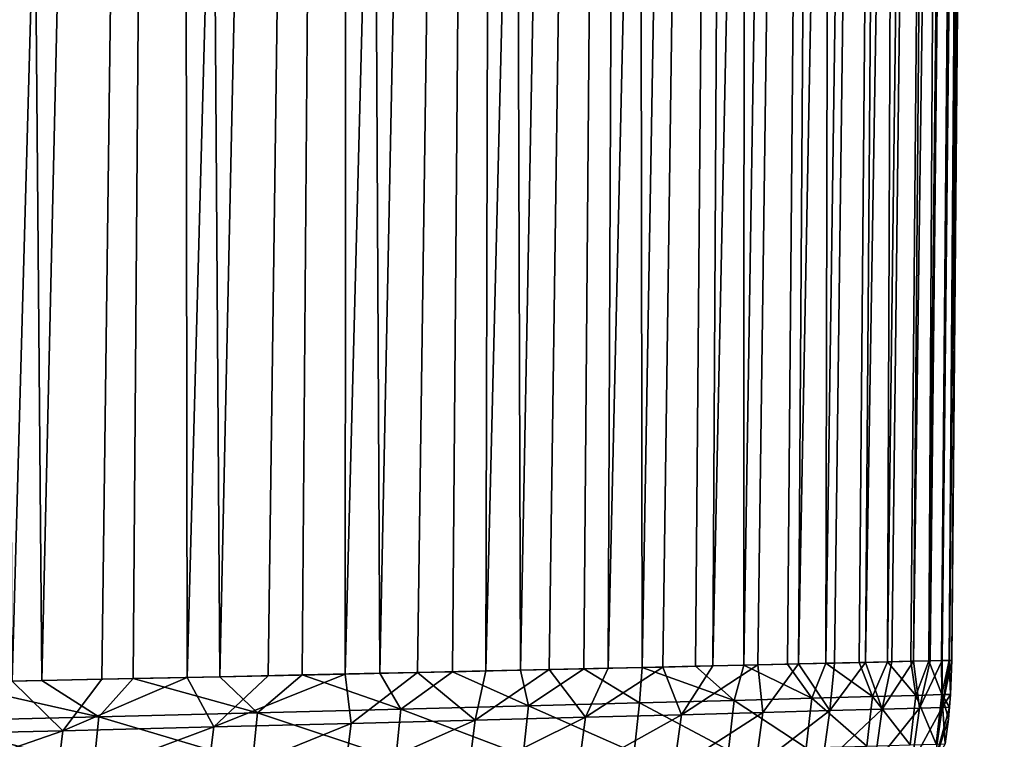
# Model space of a CAD drawing. Header units: metres. Extents: x -105 to 105, y -72 to 59.
# Tile 218 of 256: x 19.57 to 23, y -69.8 to -67.3. Entities that reach past the tile are written whole.
import ezdxf

# ---------------------------------------------------------------- set-up
doc = ezdxf.new("R2010")
doc.units = ezdxf.units.M
doc.layers.add('solid_509431_AD150_SW0001', color=7, linetype='CONTINUOUS')

msp = doc.modelspace()

# ---------------------------------------------------------------- linework, layer by layer
at = {"layer": 'solid_509431_AD150_SW0001'}
for points in [[(19.319004, -69.602783, 5.885849), (19.651831, -69.596016, 5.339262), (19.47242, -48.652618, 5.985332)], [(19.651831, -69.596016, 5.339262), (20.127827, -48.652618, 4.874257), (19.47242, -48.652618, 5.985332)], [(19.548157, -69.598137, -18.013256), (19.47242, -48.652618, -18.485332), (20.127827, -48.652618, -17.374256)], [(19.859707, -69.591728, -17.479391), (19.548157, -69.598137, -18.013256), (20.127827, -48.652618, -17.374256)], [(19.651831, -69.596016, 5.339262), (19.969189, -69.589455, 4.783567), (20.127827, -48.652618, 4.874257)], [(20.156673, -69.585533, -16.93729), (19.859707, -69.591728, -17.479391), (20.127827, -48.652618, -17.374256)], [(19.969189, -69.589455, 4.783567), (20.270828, -69.583122, 4.219199), (20.127827, -48.652618, 4.874257)], [(20.270828, -69.583122, 4.219199), (20.719904, -48.652618, 3.72818), (20.127827, -48.652618, 4.874257)], [(20.156673, -69.585533, -16.93729), (20.127827, -48.652618, -17.374256), (20.719904, -48.652618, -16.22818)], [(20.438843, -69.579552, -16.387344), (20.156673, -69.585533, -16.93729), (20.719904, -48.652618, -16.22818)], [(20.270828, -69.583122, 4.219199), (20.556517, -69.577042, 3.646598), (20.719904, -48.652618, 3.72818)], [(20.706009, -69.573822, -15.829951), (20.438843, -69.579552, -16.387344), (20.719904, -48.652618, -16.22818)], [(20.556517, -69.577042, 3.646598), (20.826029, -69.57122, 3.066215), (20.719904, -48.652618, 3.72818)], [(20.706009, -69.573822, -15.829951), (20.719904, -48.652618, -16.22818), (21.24679, -48.652618, -15.050709)], [(20.957972, -69.568344, -15.265539), (20.706009, -69.573822, -15.829951), (21.24679, -48.652618, -15.050709)], [(20.826029, -69.57122, 3.066215), (21.24679, -48.652618, 2.550708), (20.719904, -48.652618, 3.72818)], [(20.826029, -69.57122, 3.066215), (21.079151, -69.565689, 2.478512), (21.24679, -48.652618, 2.550708)], [(21.194536, -69.563141, -14.694533), (20.957972, -69.568344, -15.265539), (21.24679, -48.652618, -15.050709)], [(21.079151, -69.565689, 2.478512), (21.315683, -69.560455, 1.883958), (21.24679, -48.652618, 2.550708)], [(21.194536, -69.563141, -14.694533), (21.24679, -48.652618, -15.050709), (21.706823, -48.652618, -13.845546)], [(21.415537, -69.558228, -14.117358), (21.194536, -69.563141, -14.694533), (21.706823, -48.652618, -13.845546)], [(21.315683, -69.560455, 1.883958), (21.706823, -48.652618, 1.345546), (21.24679, -48.652618, 2.550708)], [(21.315683, -69.560455, 1.883958), (21.535437, -69.555542, 1.283031), (21.706823, -48.652618, 1.345546)], [(21.620813, -69.553619, -13.534421), (21.415537, -69.558228, -14.117358), (21.706823, -48.652618, -13.845546)], [(21.535437, -69.555542, 1.283031), (21.738245, -69.550964, 0.67619), (21.706823, -48.652618, 1.345546)], [(21.620813, -69.553619, -13.534421), (21.706823, -48.652618, -13.845546), (22.09856, -48.652618, -12.616486)], [(21.810226, -69.549332, -12.946124), (21.620813, -69.553619, -13.534421), (22.09856, -48.652618, -12.616486)], [(21.738245, -69.550964, 0.67619), (22.09856, -48.652618, 0.116486), (21.706823, -48.652618, 1.345546)], [(21.738245, -69.550964, 0.67619), (21.923954, -69.546738, 0.0639), (22.09856, -48.652618, 0.116486)], [(21.983635, -69.545364, -12.352902), (21.810226, -69.549332, -12.946124), (22.09856, -48.652618, -12.616486)], [(21.923954, -69.546738, 0.0639), (22.092419, -69.542862, -0.553367), (22.09856, -48.652618, 0.116486)], [(21.983635, -69.545364, -12.352902), (22.09856, -48.652618, -12.616486), (22.420767, -48.652618, -11.367393)], [(22.140907, -69.541748, -11.755208), (21.983635, -69.545364, -12.352902), (22.420767, -48.652618, -11.367393)], [(22.092419, -69.542862, -0.553367), (22.420767, -48.652618, -1.132606), (22.09856, -48.652618, 0.116486)], [(22.092419, -69.542862, -0.553367), (22.243507, -69.539368, -1.175118), (22.420767, -48.652618, -1.132606)], [(22.281919, -69.538475, -11.153514), (22.140907, -69.541748, -11.755208), (22.420767, -48.652618, -11.367393)], [(22.243507, -69.539368, -1.175118), (22.37709, -69.536263, -1.800835), (22.420767, -48.652618, -1.132606)], [(22.281919, -69.538475, -11.153514), (22.420767, -48.652618, -11.367393), (22.67243, -48.652618, -10.102201)], [(22.406567, -69.535568, -10.548294), (22.281919, -69.538475, -11.153514), (22.67243, -48.652618, -10.102201)], [(22.37709, -69.536263, -1.800835), (22.67243, -48.652618, -2.397799), (22.420767, -48.652618, -1.132606)], [(22.37709, -69.536263, -1.800835), (22.493067, -69.533546, -2.43001), (22.67243, -48.652618, -2.397799)], [(22.514763, -69.533035, -9.939983), (22.406567, -69.535568, -10.548294), (22.67243, -48.652618, -10.102201)], [(22.493067, -69.533546, -2.43001), (22.591345, -69.531235, -3.062146), (22.67243, -48.652618, -2.397799)], [(22.514763, -69.533035, -9.939983), (22.67243, -48.652618, -10.102201), (22.852757, -48.652618, -8.824887)], [(22.60644, -69.530876, -9.329015), (22.514763, -69.533035, -9.939983), (22.852757, -48.652618, -8.824887)], [(22.591345, -69.531235, -3.062146), (22.852757, -48.652618, -3.675113), (22.67243, -48.652618, -2.397799)], [(22.591345, -69.531235, -3.062146), (22.671854, -69.529335, -3.696761), (22.852757, -48.652618, -3.675113)], [(22.681532, -69.529106, -8.715817), (22.60644, -69.530876, -9.329015), (22.852757, -48.652618, -8.824887)], [(22.671854, -69.529335, -3.696761), (22.734537, -69.527847, -4.333376), (22.852757, -48.652618, -3.675113)], [(22.681532, -69.529106, -8.715817), (22.852757, -48.652618, -8.824887), (22.96118, -48.652618, -7.539472)], [(22.739988, -69.527718, -8.100835), (22.681532, -69.529106, -8.715817), (22.96118, -48.652618, -7.539472)], [(22.734537, -69.527847, -4.333376), (22.96118, -48.652618, -4.960528), (22.852757, -48.652618, -3.675113)], [(22.734537, -69.527847, -4.333376), (22.779341, -69.526787, -4.971475), (22.96118, -48.652618, -4.960528)], [(22.781767, -69.526726, -7.484549), (22.739988, -69.527718, -8.100835), (22.96118, -48.652618, -7.539472)], [(22.779341, -69.526787, -4.971475), (22.806234, -69.526146, -5.610527), (22.96118, -48.652618, -4.960528)], [(22.781767, -69.526726, -7.484549), (22.96118, -48.652618, -7.539472), (22.997358, -48.652618, -6.25)], [(22.806843, -69.526131, -6.867444), (22.781767, -69.526726, -7.484549), (22.997358, -48.652618, -6.25)], [(22.806234, -69.526146, -5.610527), (22.815201, -69.525932, -6.25), (22.96118, -48.652618, -4.960528)], [(22.806843, -69.526131, -6.867444), (22.997358, -48.652618, -6.25), (22.815201, -69.525932, -6.25)], [(22.815201, -69.525932, -6.25), (22.997358, -48.652618, -6.25), (22.96118, -48.652618, -4.960528)], [(22.057772, -69.665443, -0.439433), (21.923954, -69.546738, 0.0639), (21.738245, -69.550964, 0.67619)], [(21.874702, -69.71508, -12.702507), (21.810226, -69.549332, -12.946124), (21.983635, -69.545364, -12.352902)], [(21.874702, -69.71508, -12.702507), (21.983635, -69.545364, -12.352902), (22.140907, -69.541748, -11.755208)], [(21.874702, -69.71508, -12.702507), (22.140907, -69.541748, -11.755208), (22.158199, -69.707321, -11.649949)], [(22.057772, -69.665443, -0.439433), (22.092419, -69.542862, -0.553367), (21.923954, -69.546738, 0.0639)], [(22.327827, -69.65799, -1.582842), (22.092419, -69.542862, -0.553367), (22.057772, -69.665443, -0.439433)], [(22.327827, -69.65799, -1.582842), (22.243507, -69.539368, -1.175118), (22.092419, -69.542862, -0.553367)], [(22.158199, -69.707321, -11.649949), (22.140907, -69.541748, -11.755208), (22.281919, -69.538475, -11.153514)], [(22.158199, -69.707321, -11.649949), (22.281919, -69.538475, -11.153514), (22.39106, -69.700867, -10.585021)], [(22.327827, -69.65799, -1.582842), (22.37709, -69.536263, -1.800835), (22.243507, -69.539368, -1.175118)], [(22.39106, -69.700867, -10.585021), (22.281919, -69.538475, -11.153514), (22.406567, -69.535568, -10.548294)], [(22.538628, -69.652107, -2.738649), (22.37709, -69.536263, -1.800835), (22.327827, -69.65799, -1.582842)], [(22.538628, -69.652107, -2.738649), (22.493067, -69.533546, -2.43001), (22.37709, -69.536263, -1.800835)], [(22.39106, -69.700867, -10.585021), (22.406567, -69.535568, -10.548294), (22.514763, -69.533035, -9.939983)], [(22.39106, -69.700867, -10.585021), (22.514763, -69.533035, -9.939983), (22.572746, -69.695786, -9.51011)], [(22.538628, -69.652107, -2.738649), (22.591345, -69.531235, -3.062146), (22.493067, -69.533546, -2.43001)], [(22.572746, -69.695786, -9.51011), (22.514763, -69.533035, -9.939983), (22.60644, -69.530876, -9.329015)], [(22.689613, -69.647865, -3.903861), (22.591345, -69.531235, -3.062146), (22.538628, -69.652107, -2.738649)], [(22.572746, -69.695786, -9.51011), (22.60644, -69.530876, -9.329015), (22.681532, -69.529106, -8.715817)], [(22.572746, -69.695786, -9.51011), (22.681532, -69.529106, -8.715817), (22.702831, -69.692123, -8.427543)], [(22.689613, -69.647865, -3.903861), (22.671854, -69.529335, -3.696761), (22.591345, -69.531235, -3.062146)], [(22.689613, -69.647865, -3.903861), (22.734537, -69.527847, -4.333376), (22.671854, -69.529335, -3.696761)], [(22.702831, -69.692123, -8.427543), (22.681532, -69.529106, -8.715817), (22.739988, -69.527718, -8.100835)], [(22.780363, -69.645294, -5.075461), (22.734537, -69.527847, -4.333376), (22.689613, -69.647865, -3.903861)], [(22.702831, -69.692123, -8.427543), (22.739988, -69.527718, -8.100835), (22.781767, -69.526726, -7.484549)], [(22.702831, -69.692123, -8.427543), (22.781767, -69.526726, -7.484549), (22.781002, -69.689919, -7.339874)], [(22.780363, -69.645294, -5.075461), (22.779341, -69.526787, -4.971475), (22.734537, -69.527847, -4.333376)], [(22.780363, -69.645294, -5.075461), (22.806234, -69.526146, -5.610527), (22.779341, -69.526787, -4.971475)], [(22.81065, -69.64444, -6.25), (22.806234, -69.526146, -5.610527), (22.780363, -69.645294, -5.075461)], [(22.781002, -69.689919, -7.339874), (22.806843, -69.526131, -6.867444), (22.815201, -69.525932, -6.25)], [(22.781002, -69.689919, -7.339874), (22.815201, -69.525932, -6.25), (22.81065, -69.64444, -6.25)], [(22.781002, -69.689919, -7.339874), (22.781767, -69.526726, -7.484549), (22.806843, -69.526131, -6.867444)], [(22.81065, -69.64444, -6.25), (22.815201, -69.525932, -6.25), (22.806234, -69.526146, -5.610527)], [(20.249155, -69.75766, -16.741213), (20.156673, -69.585533, -16.93729), (20.438843, -69.579552, -16.387344)], [(20.249155, -69.75766, -16.741213), (20.438843, -69.579552, -16.387344), (20.706009, -69.573822, -15.829951)], [(20.249155, -69.75766, -16.741213), (20.706009, -69.573822, -15.829951), (20.727514, -69.745476, -15.761911)], [(20.401821, -69.709167, 3.949813), (20.556517, -69.577042, 3.646598), (20.270828, -69.583122, 4.219199)], [(20.900103, -69.696373, 2.88604), (20.556517, -69.577042, 3.646598), (20.401821, -69.709167, 3.949813)], [(20.900103, -69.696373, 2.88604), (20.826029, -69.57122, 3.066215), (20.556517, -69.577042, 3.646598)], [(20.727514, -69.745476, -15.761911), (20.706009, -69.573822, -15.829951), (20.957972, -69.568344, -15.265539)], [(20.727514, -69.745476, -15.761911), (20.957972, -69.568344, -15.265539), (21.158539, -69.734245, -14.760832)], [(20.900103, -69.696373, 2.88604), (21.079151, -69.565689, 2.478512), (20.826029, -69.57122, 3.066215)], [(21.342955, -69.684738, 1.797976), (21.079151, -69.565689, 2.478512), (20.900103, -69.696373, 2.88604)], [(21.158539, -69.734245, -14.760832), (20.957972, -69.568344, -15.265539), (21.194536, -69.563141, -14.694533)], [(21.342955, -69.684738, 1.797976), (21.315683, -69.560455, 1.883958), (21.079151, -69.565689, 2.478512)], [(21.158539, -69.734245, -14.760832), (21.194536, -69.563141, -14.694533), (21.415537, -69.558228, -14.117358)], [(21.158539, -69.734245, -14.760832), (21.415537, -69.558228, -14.117358), (21.541225, -69.724083, -13.740257)], [(21.342955, -69.684738, 1.797976), (21.535437, -69.555542, 1.283031), (21.315683, -69.560455, 1.883958)], [(21.729187, -69.674393, 0.688506), (21.535437, -69.555542, 1.283031), (21.342955, -69.684738, 1.797976)], [(21.541225, -69.724083, -13.740257), (21.415537, -69.558228, -14.117358), (21.620813, -69.553619, -13.534421)], [(21.729187, -69.674393, 0.688506), (21.738245, -69.550964, 0.67619), (21.535437, -69.555542, 1.283031)], [(21.541225, -69.724083, -13.740257), (21.620813, -69.553619, -13.534421), (21.810226, -69.549332, -12.946124)], [(21.541225, -69.724083, -13.740257), (21.810226, -69.549332, -12.946124), (21.874702, -69.71508, -12.702507)], [(22.057772, -69.665443, -0.439433), (21.738245, -69.550964, 0.67619), (21.729187, -69.674393, 0.688506)], [(19.154911, -69.784477, -18.625586), (19.548157, -69.598137, -18.013256), (19.724552, -69.770706, -17.696495)], [(19.849434, -69.722992, 4.986473), (19.319004, -69.602783, 5.885849), (19.244417, -69.737701, 5.993269)], [(19.849434, -69.722992, 4.986473), (19.651831, -69.596016, 5.339262), (19.319004, -69.602783, 5.885849)], [(19.724552, -69.770706, -17.696495), (19.548157, -69.598137, -18.013256), (19.859707, -69.591728, -17.479391)], [(19.849434, -69.722992, 4.986473), (19.969189, -69.589455, 4.783567), (19.651831, -69.596016, 5.339262)], [(19.724552, -69.770706, -17.696495), (19.859707, -69.591728, -17.479391), (20.156673, -69.585533, -16.93729)], [(19.724552, -69.770706, -17.696495), (20.156673, -69.585533, -16.93729), (20.249155, -69.75766, -16.741213)], [(20.401821, -69.709167, 3.949813), (19.969189, -69.589455, 4.783567), (19.849434, -69.722992, 4.986473)], [(20.401821, -69.709167, 3.949813), (20.270828, -69.583122, 4.219199), (19.969189, -69.589455, 4.783567)], [(22.689613, -69.647865, -3.903861), (22.538628, -69.652107, -2.738649), (22.670397, -69.820457, -3.906312)], [(22.689613, -69.647865, -3.903861), (22.670397, -69.820457, -3.906312), (22.761068, -69.817902, -5.076688)], [(22.780363, -69.645294, -5.075461), (22.689613, -69.647865, -3.903861), (22.761068, -69.817902, -5.076688)], [(22.780363, -69.645294, -5.075461), (22.761068, -69.817902, -5.076688), (22.79133, -69.817039, -6.25)], [(22.807096, -69.689178, -6.25), (22.81065, -69.64444, -6.25), (22.780363, -69.645294, -5.075461)], [(22.80294, -69.73027, -6.25), (22.780363, -69.645294, -5.075461), (22.79133, -69.817039, -6.25)], [(22.80294, -69.73027, -6.25), (22.807096, -69.689178, -6.25), (22.780363, -69.645294, -5.075461)], [(22.781002, -69.689919, -7.339874), (22.81065, -69.64444, -6.25), (22.807096, -69.689178, -6.25)], [(21.342955, -69.684738, 1.797976), (20.900103, -69.696373, 2.88604), (21.324879, -69.857269, 1.789569)], [(21.342955, -69.684738, 1.797976), (21.324879, -69.857269, 1.789569), (21.710783, -69.846947, 0.681257)], [(21.729187, -69.674393, 0.688506), (21.342955, -69.684738, 1.797976), (21.710783, -69.846947, 0.681257)], [(21.729187, -69.674393, 0.688506), (21.710783, -69.846947, 0.681257), (22.039089, -69.838013, -0.445504)], [(22.057772, -69.665443, -0.439433), (21.729187, -69.674393, 0.688506), (22.039089, -69.838013, -0.445504)], [(22.057772, -69.665443, -0.439433), (22.039089, -69.838013, -0.445504), (22.308916, -69.830574, -1.587718)], [(22.327827, -69.65799, -1.582842), (22.057772, -69.665443, -0.439433), (22.308916, -69.830574, -1.587718)], [(22.327827, -69.65799, -1.582842), (22.308916, -69.830574, -1.587718), (22.519539, -69.824699, -2.742318)], [(22.538628, -69.652107, -2.738649), (22.327827, -69.65799, -1.582842), (22.519539, -69.824699, -2.742318)], [(22.538628, -69.652107, -2.738649), (22.519539, -69.824699, -2.742318), (22.670397, -69.820457, -3.906312)], [(20.401821, -69.709167, 3.949813), (19.849434, -69.722992, 4.986473), (20.384541, -69.88166, 3.939158)], [(20.401821, -69.709167, 3.949813), (20.384541, -69.88166, 3.939158), (20.882401, -69.868889, 2.876496)], [(20.900103, -69.696373, 2.88604), (20.401821, -69.709167, 3.949813), (20.882401, -69.868889, 2.876496)], [(20.900103, -69.696373, 2.88604), (20.882401, -69.868889, 2.876496), (21.324879, -69.857269, 1.789569)], [(21.874702, -69.71508, -12.702507), (21.848955, -69.90699, -12.693491), (21.515869, -69.91597, -13.729792)], [(21.541225, -69.724083, -13.740257), (21.874702, -69.71508, -12.702507), (21.515869, -69.91597, -13.729792)], [(22.158199, -69.707321, -11.649949), (22.132116, -69.899246, -11.642404), (21.848955, -69.90699, -12.693491)], [(21.874702, -69.71508, -12.702507), (22.158199, -69.707321, -11.649949), (21.848955, -69.90699, -12.693491)], [(22.39106, -69.700867, -10.585021), (22.364704, -69.892807, -10.578963), (22.132116, -69.899246, -11.642404)], [(22.158199, -69.707321, -11.649949), (22.39106, -69.700867, -10.585021), (22.132116, -69.899246, -11.642404)], [(22.572746, -69.695786, -9.51011), (22.546177, -69.887741, -9.505555), (22.364704, -69.892807, -10.578963)], [(22.39106, -69.700867, -10.585021), (22.572746, -69.695786, -9.51011), (22.364704, -69.892807, -10.578963)], [(22.702831, -69.692123, -8.427543), (22.676107, -69.884087, -8.4245), (22.546177, -69.887741, -9.505555)], [(22.572746, -69.695786, -9.51011), (22.702831, -69.692123, -8.427543), (22.546177, -69.887741, -9.505555)], [(22.781002, -69.689919, -7.339874), (22.754187, -69.881882, -7.338351), (22.676107, -69.884087, -8.4245)], [(22.702831, -69.692123, -8.427543), (22.781002, -69.689919, -7.339874), (22.676107, -69.884087, -8.4245)], [(22.754187, -69.881882, -7.338351), (22.807096, -69.689178, -6.25), (22.80294, -69.73027, -6.25)], [(22.781002, -69.689919, -7.339874), (22.807096, -69.689178, -6.25), (22.754187, -69.881882, -7.338351)], [(19.244417, -69.737701, 5.993269), (19.228119, -69.910149, 5.98048), (19.832623, -69.895462, 4.974735)], [(19.849434, -69.722992, 4.986473), (19.244417, -69.737701, 5.993269), (19.832623, -69.895462, 4.974735)], [(19.849434, -69.722992, 4.986473), (19.832623, -69.895462, 4.974735), (20.384541, -69.88166, 3.939158)], [(20.727514, -69.745476, -15.761911), (20.703117, -69.937309, -15.748622), (20.225321, -69.949471, -16.726555)], [(20.249155, -69.75766, -16.741213), (20.727514, -69.745476, -15.761911), (20.225321, -69.949471, -16.726555)], [(21.158539, -69.734245, -14.760832), (21.133633, -69.926109, -14.74894), (20.703117, -69.937309, -15.748622)], [(20.727514, -69.745476, -15.761911), (21.158539, -69.734245, -14.760832), (20.703117, -69.937309, -15.748622)], [(21.541225, -69.724083, -13.740257), (21.515869, -69.91597, -13.729792), (21.133633, -69.926109, -14.74894)], [(21.158539, -69.734245, -14.760832), (21.541225, -69.724083, -13.740257), (21.133633, -69.926109, -14.74894)], [(22.754187, -69.881882, -7.338351), (22.80294, -69.73027, -6.25), (22.79133, -69.817039, -6.25)], [(19.724552, -69.770706, -17.696495), (19.701334, -69.962479, -17.680502), (19.132364, -69.976219, -18.608295)], [(19.154911, -69.784477, -18.625586), (19.724552, -69.770706, -17.696495), (19.132364, -69.976219, -18.608295)], [(20.249155, -69.75766, -16.741213), (20.225321, -69.949471, -16.726555), (19.701334, -69.962479, -17.680502)], [(19.724552, -69.770706, -17.696495), (20.249155, -69.75766, -16.741213), (19.701334, -69.962479, -17.680502)]]:
    msp.add_3dface(points, dxfattribs=at)

doc.saveas('drawing.dxf')
